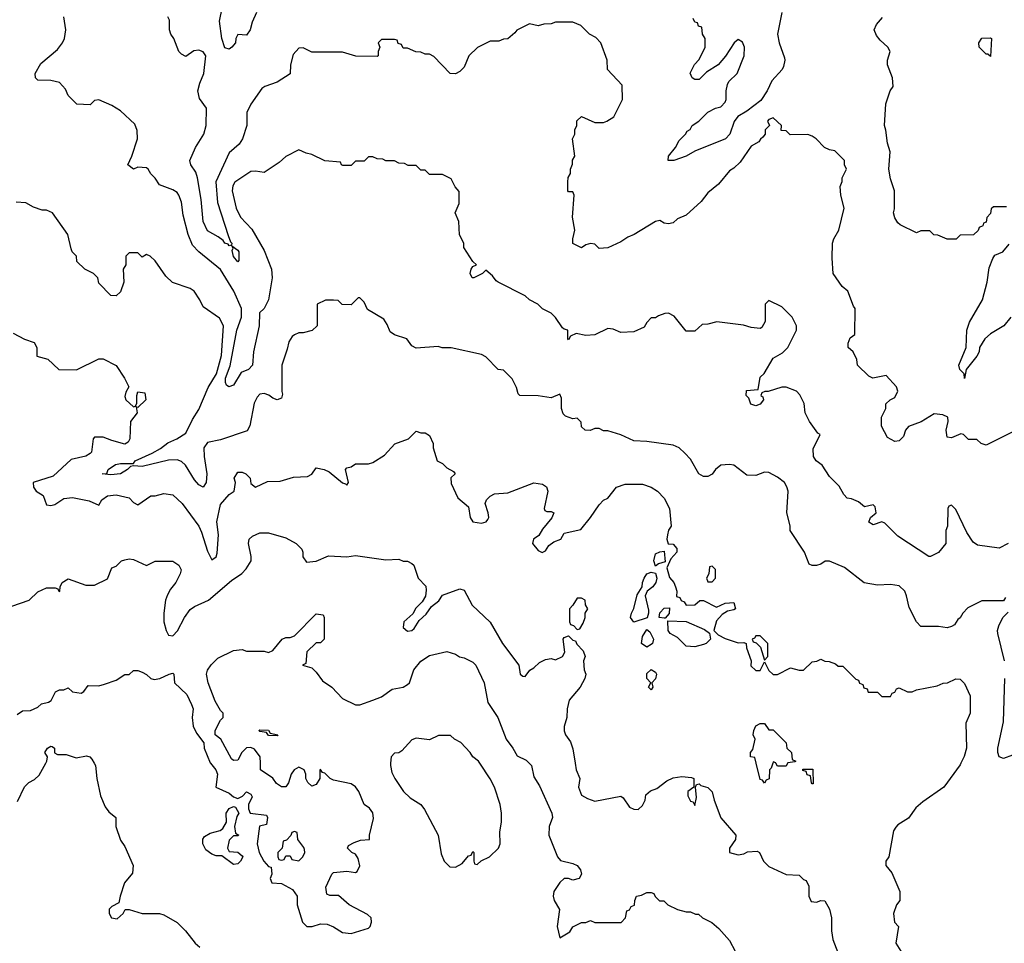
# Model space of a CAD drawing. Header units: inches. Extents: x 2348341 to 2479810, y 460419 to 613669.
# Tile 64 of 256: x 2383767 to 2388293, y 489173 to 493417. Entities that reach past the tile are written whole.
import ezdxf

# ---------------------------------------------------------------- set-up
doc = ezdxf.new("R2010")
doc.units = ezdxf.units.IN
doc.header["$MEASUREMENT"] = 0
doc.layers.add('C3488', color=7, linetype='Continuous')
doc.layers.add('C3489', color=7, linetype='Continuous')

msp = doc.modelspace()

# ---------------------------------------------------------------- linework, layer by layer
at = {"layer": 'C3488', "color": 2}
for points, elevation in [([(2383756.2, 489823.8), (2383788.7, 489891.3), (2383808.3, 489911.7), (2383834.6, 489925.4), (2383855.5, 489944.5), (2383886.4, 490000)], 142), ([(2384109.7, 490000), (2384115.3, 489990), (2384122, 489930), (2384138, 489850), (2384160.2, 489800.2), (2384176.4, 489776.4), (2384208, 489750), (2384209, 489710), (2384230, 489646), (2384250, 489618), (2384289, 489530), (2384284.7, 489495.3), (2384249.2, 489450), (2384228, 489390), (2384222, 489358), (2384190, 489342), (2384178, 489330), (2384178, 489310), (2384188, 489290), (2384214.4, 489285.6), (2384242, 489310), (2384252, 489328), (2384270, 489328.7), (2384330, 489309), (2384408.9, 489308.9), (2384430, 489304), (2384490, 489268.7), (2384529.4, 489229.4), (2384573.6, 489173.6), (2384594.6, 489154.6)], 142), ([(2384643.6, 490000), (2384668, 489970), (2384675.3, 489950), (2384668, 489890), (2384730, 489862), (2384750, 489846), (2384770, 489838), (2384791.3, 489848.7), (2384810, 489868), (2384830, 489858), (2384834.6, 489845.4), (2384818, 489810), (2384818, 489790), (2384826, 489770), (2384902, 489762), (2384906, 489750), (2384902, 489718), (2384868.4, 489711.6), (2384858, 489630), (2384868, 489590), (2384888.7, 489550), (2384910, 489526), (2384922, 489522), (2384926, 489490), (2384918, 489470), (2384926, 489450), (2384970, 489448), (2385020.4, 489420.4), (2385042, 489390), (2385042, 489350), (2385066, 489270), (2385086, 489250), (2385110.9, 489249.1), (2385150, 489262), (2385180.4, 489260.4), (2385208.9, 489248.9), (2385250, 489222), (2385290, 489218), (2385370, 489242), (2385378, 489250), (2385384.7, 489270), (2385382, 489290), (2385365.4, 489305.4), (2385282, 489350), (2385231.6, 489391.6), (2385192.7, 489392.7), (2385178, 489398), (2385174, 489430), (2385202, 489490), (2385210, 489498), (2385270, 489504), (2385310, 489498), (2385318, 489502), (2385330.8, 489529.2), (2385322, 489562), (2385310, 489582), (2385294, 489590), (2385274, 489610), (2385278, 489622), (2385303.6, 489636.4), (2385332.7, 489647.3), (2385374, 489650), (2385374, 489670), (2385393.7, 489746.3), (2385390, 489772), (2385374, 489794), (2385351, 489811), (2385326, 489870), (2385310, 489891), (2385290, 489904.7), (2385210, 489922), (2385194, 489930), (2385170, 489954), (2385158, 489958), (2385150, 489972), (2385146, 489970), (2385146, 489930), (2385130, 489902), (2385110, 489894), (2385092, 489912), (2385082, 489930), (2385082, 489950), (2385074, 489970), (2385050, 489982), (2385028.7, 489970), (2385015.3, 489950), (2385002, 489910), (2384990, 489892), (2384970, 489892), (2384947.1, 489907.1), (2384930, 489931.3), (2384874, 489970), (2384873, 490000)], 138), ([(2385472, 490000), (2385471.3, 489990), (2385478, 489958), (2385491.3, 489930), (2385531, 489870), (2385561.4, 489841.4), (2385610, 489811), (2385628.1, 489788.1), (2385690.8, 489670), (2385704, 489584), (2385718, 489550), (2385744.7, 489524.7), (2385770, 489522), (2385800.4, 489539.6), (2385830, 489574), (2385842, 489578), (2385850, 489594), (2385854, 489590), (2385854, 489550), (2385858, 489538), (2385870, 489534), (2385888, 489552), (2385926, 489570), (2385968, 489610), (2385975.3, 489630), (2385974.6, 489685.4), (2385982, 489730), (2385982, 489770), (2385975.3, 489810), (2385948.7, 489890), (2385930, 489928), (2385882, 490000)], 142), ([(2386109.2, 490000), (2386119, 489990), (2386130, 489938), (2386157, 489897), (2386213.2, 489770), (2386216, 489750), (2386201.2, 489710), (2386199, 489670), (2386239, 489570), (2386253.2, 489553.2), (2386310, 489539.3), (2386328.7, 489530), (2386345.2, 489510), (2386349, 489490), (2386338, 489470), (2386310, 489462.8), (2386290, 489470.8), (2386269.1, 489470.9), (2386250, 489452), (2386222, 489410), (2386219, 489390), (2386224, 489370), (2386248.4, 489328.4), (2386237.6, 489250), (2386250, 489198), (2386295.2, 489224.8), (2386310, 489248.7), (2386350, 489268), (2386370, 489268), (2386390, 489278), (2386410, 489268), (2386531.6, 489268.4), (2386552, 489290), (2386558, 489322), (2386570, 489326), (2386578, 489342), (2386592.7, 489347.3), (2386594, 489370), (2386602, 489390), (2386625.4, 489394.6), (2386650, 489406), (2386670, 489406), (2386682, 489402), (2386687.3, 489387.3), (2386708.4, 489368.4), (2386727.3, 489367.3), (2386746, 489350), (2386790, 489328), (2386830, 489318), (2386850, 489318), (2386872.7, 489307.3), (2386887.3, 489307.3), (2386906, 489290), (2386948.4, 489268.4), (2386980.4, 489240.4), (2387030, 489186), (2387056.4, 489136.4)], 138), ([(2386320.4, 490000), (2386325.2, 489970), (2386341.2, 489930), (2386335.1, 489890), (2386350, 489854), (2386377.5, 489837.5), (2386410, 489826), (2386530, 489848), (2386540.4, 489840.4), (2386570, 489798), (2386590, 489788.7), (2386610, 489788), (2386630, 489806), (2386642, 489830), (2386644.7, 489855.3), (2386666, 489874), (2386695.3, 489884.7), (2386741.4, 489918.6), (2386770, 489932.7), (2386810, 489939), (2386854.6, 489934.6), (2386866, 489930), (2386866, 489890), (2386838, 489870), (2386838, 489850), (2386850, 489826), (2386862, 489822), (2386870, 489806), (2386878, 489842), (2386874, 489890), (2386878, 489902), (2386890, 489906), (2386898, 489898), (2386930, 489888.7), (2386950, 489868), (2386959, 489830), (2386989.1, 489749.1), (2387059, 489670), (2387058, 489650), (2387029.4, 489610), (2387029.5, 489589.5), (2387070, 489579.6), (2387096.1, 489583.9), (2387112.7, 489592.7), (2387156.5, 489596.5), (2387168, 489590), (2387186, 489550), (2387210, 489526), (2387290, 489488.7), (2387350, 489486), (2387370, 489466), (2387382, 489462), (2387394.6, 489434.6), (2387394, 489390), (2387405.2, 489365.2), (2387430, 489362), (2387450, 489368.7), (2387468, 489368), (2387488.7, 489330), (2387499, 489290), (2387499, 489230), (2387505.2, 489190), (2387535.3, 489110)], 134), ([(2387228.3, 490000), (2387222, 489978), (2387214, 489970), (2387211.6, 489928.4), (2387198, 489922), (2387190, 489908.7), (2387182, 489922), (2387170, 489926), (2387152.2, 490000)], 130), ([(2387297, 490000), (2387290, 489986), (2387250, 489986), (2387243, 490000)], 130), ([(2388093.9, 490000), (2388090, 489992), (2388015.3, 489890), (2387918, 489822), (2387885.6, 489794.4), (2387852.9, 489747.1), (2387803.6, 489716.4), (2387794, 489706), (2387784, 489690), (2387762, 489570), (2387749, 489550), (2387748.7, 489530), (2387776.5, 489496.5), (2387812, 489410), (2387812.3, 489370), (2387797.2, 489350), (2387784, 489310), (2387788, 489270), (2387806, 489250), (2387793.6, 489173.6), (2387824.7, 489124.7)], 130)]:
    msp.add_lwpolyline(points, dxfattribs=dict(at, elevation=elevation))
for points, elevation in [([(2387410, 489906), (2387406, 489910), (2387402, 489942), (2387387.3, 489947.3), (2387382, 489962), (2387367.3, 489967.3), (2387367.3, 489972.7), (2387412.7, 489972.7), (2387414, 489906)], 130), ([(2384750, 489535.3), (2384695.3, 489575.3), (2384670, 489575.3), (2384650, 489582), (2384622, 489602), (2384608.7, 489630), (2384608.9, 489651.1), (2384616.4, 489663.6), (2384642, 489678), (2384688.9, 489691.1), (2384700.4, 489699.6), (2384718, 489730), (2384715.3, 489770), (2384730, 489792), (2384750, 489802), (2384758, 489798), (2384774, 489770), (2384765.4, 489754.6), (2384754, 489710), (2384758, 489678), (2384774, 489670), (2384770, 489666), (2384750, 489666), (2384730, 489646), (2384722, 489610), (2384730, 489594), (2384770, 489592), (2384790, 489574), (2384792, 489570), (2384782, 489550), (2384770, 489538)], 138), ([(2385030, 489686), (2385018, 489682), (2385012.7, 489667.3), (2384992.7, 489647.3), (2384978, 489642), (2384974, 489610), (2384954, 489590), (2384954, 489570), (2384958, 489558), (2384970, 489554), (2384982, 489558), (2384990, 489574), (2385010, 489574), (2385018, 489558), (2385050, 489552), (2385068, 489570), (2385078, 489590), (2385076.4, 489603.6), (2385073.6, 489613.6), (2385046, 489650), (2385042, 489682)], 138)]:
    msp.add_lwpolyline(points, close=True, dxfattribs=dict(at, elevation=elevation))
at = {"layer": 'C3489', "color": 2}
for points, elevation in [([(2384856, 493450), (2384835.2, 493404.8), (2384826, 493370), (2384810, 493346), (2384770, 493348), (2384761, 493330), (2384758, 493310), (2384742, 493290), (2384730, 493282), (2384710, 493288), (2384696, 493330), (2384685.2, 493410), (2384698, 493470)], 114), ([(2388311, 491010), (2388269.1, 490989.1), (2388170, 491002), (2388150, 491015.3), (2388120.2, 491060.2), (2388070, 491166), (2388050, 491186), (2388038, 491182), (2388034, 491170), (2388032, 491090), (2388024.7, 491070), (2388024.7, 491010), (2387990, 490968.7), (2387954, 490950), (2387946, 490950), (2387803.2, 491043.2), (2387743.1, 491103.1), (2387730, 491108.7), (2387690, 491095.3), (2387670, 491108), (2387678, 491130), (2387704, 491150), (2387699, 491179), (2387690, 491188), (2387650, 491178), (2387622, 491202), (2387590, 491215.3), (2387570, 491218), (2387554.6, 491234.6), (2387533.6, 491273.6), (2387490, 491318), (2387455.3, 491370), (2387428.7, 491390), (2387415.3, 491410), (2387414.6, 491445.4), (2387446, 491510), (2387436.4, 491516.4), (2387398, 491570), (2387378, 491610), (2387372.9, 491652.9), (2387353.6, 491693.6), (2387338, 491710), (2387290, 491728.7), (2387270, 491728.7), (2387208, 491708), (2387192, 491708), (2387178, 491702), (2387174, 491690), (2387183.6, 491683.6), (2387186, 491670), (2387170.5, 491649.5), (2387150, 491642.7), (2387128, 491650), (2387118, 491678), (2387106, 491690), (2387107.3, 491712.7), (2387162, 491718), (2387170, 491774), (2387188.4, 491791.6), (2387230, 491862), (2387273.6, 491886.4), (2387298, 491910), (2387338, 491990), (2387338, 492010), (2387318, 492050), (2387270, 492098), (2387210, 492126), (2387194, 492110), (2387194, 492030), (2387178, 492002), (2387170, 491998), (2387130, 492002), (2387093.6, 492013.6), (2386971.6, 492028.4), (2386930, 492018), (2386903.6, 492016.4), (2386870, 491986), (2386830, 491986), (2386774.6, 492054.6), (2386750, 492068), (2386732.7, 492067.3), (2386703.6, 492056.4), (2386690, 492046), (2386670, 492046), (2386650, 492026), (2386636.9, 492003.1), (2386590, 491982), (2386530, 491979), (2386495.1, 491995.1), (2386470, 491997.2), (2386410, 491969.2), (2386370, 491965.2), (2386324.7, 491975.3), (2386298, 491962), (2386290, 491946), (2386286, 491950), (2386286, 491990), (2386270, 491994), (2386261.5, 492001.5), (2386230, 492048), (2386210, 492068), (2386170, 492088), (2386148, 492110), (2386110, 492128.7), (2386090, 492148), (2385966, 492210), (2385956.4, 492216.4), (2385940.4, 492240.4), (2385910, 492266), (2385894, 492250), (2385854, 492230), (2385846, 492230), (2385838, 492250), (2385842, 492270), (2385850, 492282), (2385866, 492290), (2385850, 492306), (2385808.7, 492370), (2385808, 492390), (2385788.9, 492428.9), (2385786, 492490), (2385768, 492530), (2385787.3, 492572.7), (2385787.3, 492627.3), (2385768.4, 492648.4), (2385750, 492686), (2385710, 492706), (2385650, 492706), (2385630, 492726), (2385610, 492726), (2385590, 492746), (2385552.7, 492747.3), (2385536.4, 492756.4), (2385510, 492758), (2385490, 492768), (2385450, 492768), (2385436.4, 492776.4), (2385410, 492778), (2385390, 492786), (2385370, 492786), (2385350, 492766), (2385310, 492766), (2385290, 492746), (2385252.7, 492747.3), (2385246, 492750), (2385242, 492762), (2385170, 492768), (2385110, 492798), (2385083.1, 492803.1), (2385050, 492818), (2384990, 492788), (2384959.8, 492760.2), (2384899.8, 492720.2), (2384890, 492715.3), (2384850, 492721.2), (2384830, 492719), (2384756, 492670), (2384746.9, 492653.1), (2384743.8, 492630), (2384762, 492550), (2384782, 492510), (2384833.8, 492453.8), (2384890, 492356), (2384924.9, 492270), (2384927.3, 492230), (2384911, 492130), (2384891, 492090), (2384868.4, 492070), (2384867.2, 492010), (2384842, 491890), (2384837.1, 491830), (2384818.8, 491810), (2384784.8, 491795.2), (2384750, 491737.2), (2384728.7, 491730), (2384718, 491738), (2384712.3, 491750), (2384713.3, 491770), (2384734.5, 491825.5), (2384765.3, 491990), (2384786.3, 492050), (2384787, 492090), (2384751.8, 492170), (2384689.6, 492269.6), (2384589.5, 492349.5), (2384560.7, 492380.7), (2384540.9, 492430), (2384518.9, 492518.9), (2384510, 492578), (2384499, 492610), (2384490, 492622), (2384470, 492635.3), (2384410, 492658), (2384390, 492688), (2384370, 492708), (2384358, 492730), (2384350, 492735.3), (2384310, 492739), (2384290, 492729.2), (2384264, 492750), (2384282, 492790), (2384308, 492870), (2384307.3, 492907.3), (2384296.4, 492936.4), (2384230, 492998), (2384190, 493022), (2384130, 493048), (2384110, 493046), (2384090, 493026), (2384030, 493028), (2383990, 493068), (2383978, 493098), (2383950, 493128), (2383910, 493138), (2383850, 493139), (2383839, 493150), (2383838, 493170), (2383864, 493216), (2383940.1, 493279.9), (2383963.7, 493310), (2383972.3, 493330), (2383979.5, 493370), (2383969.4, 493429.4)], 122), ([(2388335.3, 491524.7), (2388210, 491462), (2388186, 491470), (2388167.3, 491487.3), (2388128.4, 491488.4), (2388106, 491510), (2388093.6, 491513.6), (2388050, 491495.3), (2388030, 491498), (2388026, 491530), (2388035.1, 491570), (2388034, 491590), (2388010, 491601.2), (2387970, 491605.2), (2387910.4, 491569.6), (2387852.8, 491547.2), (2387838.8, 491530), (2387830, 491502), (2387810, 491482), (2387790, 491478), (2387756.4, 491496.4), (2387728.4, 491548.4), (2387728.7, 491590), (2387748, 491630), (2387749.1, 491650.9), (2387768, 491670), (2387790, 491681), (2387803.7, 491710), (2387797, 491730), (2387750, 491782), (2387688.9, 491768.9), (2387670, 491778), (2387618, 491830), (2387614.6, 491854.6), (2387598, 491890), (2387575.3, 491910), (2387575.3, 491930), (2387584.7, 491955.3), (2387606, 491970), (2387608, 492090), (2387600.2, 492100.2), (2387573.2, 492170), (2387548, 492190), (2387506, 492250), (2387501.2, 492321.2), (2387503.7, 492390), (2387509.3, 492410), (2387532.7, 492450), (2387557.2, 492550), (2387542, 492610), (2387538, 492650), (2387547.3, 492672.7), (2387548, 492690), (2387568, 492730), (2387558, 492750), (2387558, 492770), (2387514.6, 492814.6), (2387490, 492818), (2387466, 492830), (2387428, 492870), (2387410, 492882), (2387390, 492888.7), (2387308.4, 492888.4), (2387290, 492906), (2387267.3, 492907.3), (2387268, 492930), (2387230, 492966), (2387210, 492958), (2387204.7, 492950), (2387214, 492930), (2387194, 492910), (2387194, 492890), (2387183.6, 492876.4), (2387171.6, 492868.4), (2387164.7, 492855.3), (2387130, 492835.3), (2387078.5, 492761.5), (2387050, 492734), (2387030, 492722), (2386979.1, 492660.9), (2386930, 492621.2), (2386898.8, 492581.2), (2386830, 492519), (2386790, 492502), (2386770, 492484), (2386750, 492478), (2386730, 492482), (2386710, 492494), (2386690, 492488.7), (2386590.7, 492429.3), (2386562, 492418), (2386530, 492395.3), (2386470, 492368), (2386430, 492366), (2386410, 492386), (2386390, 492388), (2386370, 492382), (2386350, 492368.7), (2386310, 492388), (2386309.2, 492410), (2386318, 492450), (2386308, 492510), (2386315.3, 492610), (2386310, 492626), (2386290, 492626), (2386286, 492630), (2386286, 492670), (2386288.4, 492691.6), (2386298, 492710), (2386298, 492730), (2386307.3, 492752.7), (2386308.4, 492771.6), (2386318, 492790), (2386308.7, 492870), (2386318, 492890), (2386318, 492910), (2386328, 492930), (2386328.4, 492951.6), (2386350, 492972), (2386410, 492944.7), (2386450, 492944.7), (2386466, 492950), (2386498, 492970), (2386538, 493050), (2386536.4, 493116.4), (2386468.4, 493188.4), (2386468, 493230), (2386438, 493310), (2386414.6, 493334.6), (2386386, 493350), (2386346, 493390), (2386310, 493406), (2386230, 493406), (2386210, 493398), (2386176.4, 493396.4), (2386150, 493388.7), (2386110, 493398), (2386051.6, 493368.4), (2386043.6, 493356.4), (2386010, 493328.7), (2385990, 493328), (2385970, 493318), (2385930, 493318), (2385871.1, 493288.9), (2385832, 493250), (2385810, 493198), (2385790, 493178), (2385770, 493168), (2385746, 493170), (2385670, 493248), (2385650, 493258), (2385630, 493258), (2385610, 493268), (2385588.4, 493268.4), (2385550, 493286), (2385530, 493286), (2385522, 493302), (2385507.3, 493307.3), (2385502, 493322), (2385490, 493326), (2385430, 493326), (2385414, 493310), (2385422, 493290), (2385414, 493270), (2385414, 493250), (2385410, 493248), (2385311.6, 493248.4), (2385250, 493268), (2385110, 493268), (2385070, 493288), (2385050, 493286), (2385023.6, 493256.4), (2385011.3, 493210), (2385010, 493168), (2384950.9, 493129.1), (2384894, 493110), (2384879.6, 493100.4), (2384830, 493028), (2384811.3, 492990), (2384810.8, 492930), (2384790.8, 492870), (2384775.8, 492844.2), (2384730, 492805.2), (2384668, 492672), (2384676.3, 492576.3), (2384724.9, 492424.9), (2384735.3, 492395.3), (2384742, 492390), (2384739.6, 492380.4), (2384730, 492378), (2384725.6, 492385.6), (2384710, 492389.4), (2384702, 492402), (2384678.9, 492418.9), (2384630, 492446.6), (2384610, 492488.7), (2384600.4, 492590), (2384584.7, 492690), (2384576, 492716), (2384552.7, 492750), (2384549, 492770), (2384575.3, 492830), (2384612.7, 492890), (2384624, 492930), (2384625.2, 493010), (2384594, 493054), (2384586, 493090), (2384594.2, 493125.8), (2384613.2, 493170), (2384622.7, 493250), (2384610, 493269), (2384590, 493276), (2384567.1, 493272.9), (2384530, 493248), (2384510, 493258), (2384498, 493270), (2384475.3, 493330), (2384462, 493350), (2384455.3, 493370), (2384454.6, 493414.6), (2384448, 493430)], 118), ([(2387270.4, 493450), (2387250.4, 493350), (2387257.6, 493310), (2387282, 493242), (2387284.2, 493230), (2387278.7, 493201.3), (2387272.5, 493187.5), (2387224.6, 493135.4), (2387203, 493090), (2387174.3, 493045.7), (2387110, 492996), (2387067.7, 492972.3), (2387050.6, 492949.4), (2387031, 492890), (2387011.3, 492870), (2386870, 492813.2), (2386830, 492789), (2386774, 492770), (2386748, 492770), (2386748.7, 492790), (2386782, 492830), (2386799, 492861), (2386828, 492890), (2386835.3, 492904.7), (2386848.4, 492911.6), (2386858, 492930), (2386888, 492950), (2386930, 492992), (2386966, 493010), (2386990, 493016), (2387010, 493038), (2387015.1, 493050), (2387014.5, 493090), (2387020.7, 493119.3), (2387027, 493133), (2387065.2, 493170), (2387097, 493250), (2387098.4, 493290), (2387090, 493313.2), (2387070, 493325.2), (2387051, 493310), (2387010.7, 493249.3), (2386978, 493210), (2386924, 493176), (2386890, 493142), (2386870, 493142), (2386858, 493150), (2386848.9, 493171.1), (2386868.4, 493211.6), (2386890, 493234), (2386918, 493290), (2386918, 493330), (2386906, 493350), (2386902, 493382), (2386887.3, 493387.3), (2386882, 493402), (2386870, 493406), (2386862, 493422)], 114), ([(2388303.6, 492556.4), (2388243.6, 492556.4), (2388232.7, 492547.3), (2388230, 492526), (2388212.7, 492507.3), (2388210, 492486), (2388198, 492482), (2388194, 492470), (2388178, 492462), (2388172.7, 492447.3), (2388152, 492428), (2388090, 492426), (2388072, 492408), (2388030, 492408), (2387987.3, 492427.3), (2387968.4, 492428.4), (2387950, 492446), (2387910, 492446), (2387890, 492438), (2387814.6, 492474.6), (2387803.1, 492483.1), (2387790, 492506), (2387784, 492530), (2387788, 492548), (2387788, 492630), (2387770, 492686), (2387762, 492730), (2387768, 492810), (2387755.3, 492850), (2387748.9, 492908.9), (2387742, 492930), (2387749, 493030), (2387768.7, 493090), (2387782, 493110), (2387779, 493150), (2387755.3, 493210), (2387755.3, 493230), (2387768, 493270), (2387758, 493290), (2387722, 493322), (2387704.7, 493344.7), (2387695.3, 493370), (2387706, 493394), (2387732.9, 493427.1)], 114), ([(2388298, 490762), (2388290, 490746), (2388190, 490746), (2388125.4, 490714.6), (2388102, 490690), (2388090, 490668), (2388079.6, 490660.4), (2388063.6, 490636.4), (2388050, 490628), (2388030, 490622), (2387990, 490628), (2387910, 490628), (2387889.1, 490649.1), (2387855.3, 490715.3), (2387844, 490770), (2387835.3, 490790), (2387810, 490815.3), (2387770, 490822), (2387710, 490818), (2387648.9, 490828.9), (2387559, 490899), (2387490, 490928.7), (2387470, 490928.7), (2387450, 490915.3), (2387430, 490909), (2387410, 490909), (2387395.3, 490915.3), (2387374, 490970), (2387308, 491070), (2387308.4, 491091.6), (2387294, 491150), (2387299, 491250), (2387294, 491270), (2387282, 491290), (2387250, 491314), (2387210, 491335.3), (2387190, 491338), (2387150, 491322), (2387110, 491324), (2387050, 491369), (2387030, 491373.2), (2386990, 491369), (2386964.7, 491350), (2386950, 491328), (2386930, 491318), (2386910, 491318), (2386888, 491330), (2386850, 491398), (2386824.7, 491424.7), (2386798, 491450), (2386770, 491462), (2386650, 491479), (2386590, 491482), (2386530, 491508.7), (2386470, 491528), (2386450, 491528), (2386430, 491538), (2386410, 491538), (2386388.9, 491528.9), (2386366, 491530), (2386350, 491546), (2386348, 491568), (2386330, 491586), (2386310, 491582), (2386275.5, 491595.5), (2386265.1, 491605.1), (2386258, 491630), (2386258, 491678), (2386250, 491695.3), (2386210, 491679), (2386150, 491689), (2386066, 491690), (2386058, 491698), (2386050, 491726), (2386030, 491766), (2385990, 491806), (2385966, 491810), (2385910, 491868), (2385890, 491878), (2385750, 491909), (2385709, 491909), (2385690, 491915.3), (2385590, 491908), (2385570, 491918), (2385546, 491950), (2385490, 491968.7), (2385470, 491982), (2385456.5, 492016.5), (2385440.2, 492040.2), (2385365.2, 492085.2), (2385350, 492118), (2385330, 492138), (2385322, 492138), (2385290, 492106), (2385248.4, 492108.4), (2385230, 492126), (2385210, 492128), (2385172.7, 492127.3), (2385134, 492110), (2385134, 492010), (2385111.6, 491988.4), (2385070, 491978), (2385050, 491978), (2385030, 491968), (2385019.6, 491960.4), (2385003.6, 491936.4), (2384996.9, 491903.1), (2384972, 491830), (2384971.6, 491708.4), (2384975.3, 491695.3), (2384970, 491678), (2384950, 491669.2), (2384930, 491677.2), (2384911.9, 491691.9), (2384890, 491699.3), (2384870, 491695.3), (2384858, 491682), (2384845.2, 491654.8), (2384824, 491550), (2384812.5, 491527.5), (2384690, 491486.6), (2384630, 491474.5), (2384612.7, 491450), (2384614, 491410), (2384626.7, 491330), (2384624, 491290), (2384610.7, 491269.3), (2384590, 491279.3), (2384570, 491302.7), (2384529.2, 491370), (2384510, 491386), (2384490, 491393.6), (2384450, 491393.3), (2384330, 491363.5), (2384290, 491367), (2384276.3, 491363.7), (2384262.8, 491350), (2384229.7, 491329.7), (2384186, 491326), (2384146, 491330), (2384168, 491332), (2384174, 491350), (2384207, 491373), (2384230, 491377.6), (2384290, 491378), (2384297.2, 491390), (2384375.1, 491424.9), (2384413.4, 491446.6), (2384447.3, 491472.8), (2384489.2, 491490), (2384530, 491517.3), (2384560.4, 491579.6), (2384590, 491624.9), (2384633, 491727), (2384671.1, 491790), (2384694.2, 491874.2), (2384704, 492010), (2384684.7, 492044.7), (2384610, 492098), (2384595.3, 492130), (2384568, 492170), (2384550, 492182), (2384469.4, 492209.4), (2384438, 492238), (2384390, 492308), (2384366, 492330), (2384350, 492338), (2384330, 492326), (2384310, 492346), (2384270, 492346), (2384254, 492330), (2384254, 492290), (2384242, 492270), (2384244.7, 492210), (2384230, 492166), (2384210, 492148), (2384186, 492150), (2384130, 492206), (2384126, 492230), (2384106, 492250), (2384066, 492270), (2384030, 492306), (2384028, 492330), (2384008, 492350), (2384003.1, 492363.1), (2383988.7, 492430), (2383918, 492530), (2383890, 492542), (2383870, 492542), (2383830, 492555.3), (2383794.6, 492574.6), (2383750, 492578)], 126), ([(2388322.8, 492050), (2388290.8, 492010), (2388230, 491973.2), (2388203, 491950), (2388179.1, 491910), (2388177.3, 491890), (2388166.8, 491870), (2388117.3, 491810), (2388110, 491768), (2388109, 491789), (2388088.7, 491808.7), (2388084, 491830), (2388117.2, 491910), (2388121.2, 491990), (2388132.7, 492027.3), (2388192.3, 492130), (2388214, 492210), (2388223.1, 492276.9), (2388240.4, 492319.6), (2388250, 492334), (2388286, 492350), (2388315.3, 492384.7)], 114), ([(2383736.4, 491976.4), (2383788.4, 491948.4), (2383833.6, 491933.6), (2383846, 491910), (2383846, 491870), (2383896.4, 491856.4), (2383946, 491810), (2384027.3, 491807.3), (2384130, 491858), (2384150, 491858), (2384210, 491828), (2384248.7, 491770), (2384268, 491730), (2384254.6, 491705.4), (2384250, 491686), (2384255.3, 491670), (2384290, 491638), (2384299.6, 491640.4), (2384304.7, 491655.3), (2384304.7, 491690), (2384310, 491706), (2384342, 491702), (2384346, 491670), (2384310, 491634), (2384302, 491638), (2384306, 491610), (2384275.3, 491570), (2384272.7, 491490), (2384264.7, 491475.3), (2384250, 491466.8), (2384190, 491482.8), (2384150, 491498.8), (2384110, 491498), (2384104, 491490), (2384097.2, 491430), (2384090, 491422.8), (2384070, 491410.8), (2384003.7, 491396.3), (2383920.2, 491319.8), (2383829, 491290), (2383830, 491268), (2383842, 491250), (2383874, 491230), (2383890, 491188), (2383910, 491184), (2383928.9, 491188.9), (2383970, 491217.2), (2384010, 491221.2), (2384085.6, 491205.6), (2384130, 491186), (2384144.7, 491210), (2384170, 491229.2), (2384210, 491232.7), (2384270, 491219), (2384290, 491198), (2384310, 491188), (2384370, 491228.7), (2384390, 491229), (2384430, 491239), (2384470, 491234), (2384514.2, 491194.2), (2384590, 491088.7), (2384602.5, 491062.5), (2384630, 490975.3), (2384650, 490934), (2384670, 490948.7), (2384674.9, 490965.1), (2384680.3, 491050), (2384673.7, 491110), (2384690, 491188.7), (2384730, 491235.3), (2384752, 491250), (2384758, 491290), (2384752, 491310), (2384770, 491338), (2384790, 491338), (2384806, 491330), (2384826, 491310), (2384830, 491286), (2384850, 491268), (2384905.4, 491294.6), (2384963.6, 491296.4), (2385025.4, 491314.6), (2385090, 491318), (2385110, 491328), (2385130, 491358), (2385166, 491350), (2385190, 491339), (2385250, 491289.2), (2385264.7, 491284.7), (2385270, 491278), (2385278, 491290), (2385264.7, 491350), (2385270, 491358), (2385290, 491362), (2385310, 491375.3), (2385370, 491375.3), (2385390, 491382), (2385443.6, 491416.4), (2385491.6, 491468.4), (2385554, 491490), (2385590, 491526), (2385610, 491518), (2385630, 491518), (2385650, 491506), (2385668, 491470), (2385668, 491450), (2385686, 491390), (2385710, 491378), (2385730, 491358), (2385760.4, 491340.4), (2385768, 491330), (2385749.1, 491310.9), (2385750, 491286), (2385780.2, 491220.2), (2385830, 491178), (2385837.2, 491130), (2385850, 491109.3), (2385890, 491103.7), (2385910.5, 491109.5), (2385919.3, 491120.7), (2385924, 491130), (2385920.7, 491150), (2385906.4, 491193.6), (2385912, 491210), (2385930, 491228), (2385950, 491238), (2386010, 491242), (2386130, 491288), (2386170, 491282), (2386188, 491270), (2386195.3, 491250), (2386177.2, 491170), (2386181.5, 491161.5), (2386190, 491157.2), (2386210, 491157.2), (2386222, 491150), (2386212.5, 491127.5), (2386170, 491076), (2386152.7, 491047.3), (2386128.7, 491030), (2386124, 491010), (2386150, 490978), (2386168.9, 490968.9), (2386183.6, 490976.4), (2386199.8, 491000.2), (2386222, 491018), (2386254, 491030), (2386270, 491058), (2386346, 491074), (2386391.3, 491130), (2386430, 491188), (2386451.1, 491208.9), (2386470, 491218), (2386510, 491268), (2386550, 491282), (2386630, 491282), (2386670, 491268.7), (2386698, 491250), (2386730, 491218), (2386753.2, 491170), (2386762, 491090), (2386749.3, 491070.7), (2386744, 491050), (2386742, 491030), (2386748, 491008), (2386770, 491006), (2386787.3, 490987.3), (2386788, 490970), (2386760.2, 490939.8), (2386742, 490898), (2386753.6, 490853.6), (2386774, 490830), (2386782, 490810), (2386788, 490790), (2386786, 490766), (2386802, 490762), (2386807.3, 490747.3), (2386822, 490742), (2386830, 490726), (2386870, 490728), (2386892.7, 490747.3), (2386910, 490748), (2386970, 490718), (2387010, 490735.3), (2387050, 490738), (2387058, 490710), (2387050, 490704.7), (2387020.4, 490699.6), (2386996.4, 490683.6), (2386970, 490654), (2386958, 490610), (2386978, 490590), (2387010, 490574), (2387070, 490554), (2387095.3, 490555.3), (2387106, 490550), (2387108, 490530), (2387129.2, 490470), (2387127, 490447), (2387150, 490426), (2387170, 490426), (2387190, 490466), (2387210, 490426), (2387230, 490408), (2387250, 490408), (2387310, 490438), (2387350, 490428), (2387370, 490428), (2387410, 490466), (2387431.6, 490468.4), (2387450, 490478), (2387468.4, 490468.4), (2387487.3, 490467.3), (2387516.4, 490456.4), (2387530, 490446), (2387550, 490446), (2387610, 490386), (2387622, 490382), (2387627.3, 490367.3), (2387642, 490362), (2387647.3, 490347.3), (2387662, 490342), (2387667.3, 490327.3), (2387710, 490326), (2387730, 490306), (2387770, 490306), (2387778, 490322), (2387790, 490326), (2387798, 490342), (2387810, 490346), (2387848.4, 490328.4), (2387870, 490328), (2387890, 490338), (2387983.6, 490356.4), (2388011.6, 490368.4), (2388031.1, 490368.9), (2388070, 490388), (2388090, 490386), (2388110, 490366), (2388135.3, 490310), (2388135.3, 490230), (2388116.4, 490183.6), (2388119, 490070), (2388109.1, 490030.9), (2388093.9, 490000)], 130), ([(2383730, 490722), (2383810, 490748.7), (2383850, 490788), (2383890, 490806), (2383930, 490806), (2383942, 490802), (2383946, 490790), (2383951, 490789), (2383952, 490810), (2383962, 490830), (2383990, 490848), (2384070, 490818), (2384110, 490818), (2384170, 490848), (2384190, 490898), (2384210, 490906), (2384234, 490930), (2384250, 490935.3), (2384270, 490939), (2384290, 490936), (2384350, 490908.7), (2384390, 490928), (2384470, 490928), (2384498, 490910), (2384508.4, 490888.4), (2384504, 490870), (2384484, 490830), (2384459.3, 490800.7), (2384445.6, 490774.4), (2384437.2, 490750), (2384429.2, 490690), (2384429.3, 490650), (2384439.3, 490610), (2384450, 490589), (2384470, 490585.2), (2384491.9, 490608.1), (2384523.8, 490670), (2384550, 490707), (2384570, 490720.7), (2384634.8, 490750), (2384740.9, 490839.1), (2384787.7, 490872.3), (2384807.1, 490892.9), (2384831.3, 490930), (2384831.3, 490950), (2384818, 491010), (2384822, 491030), (2384836.9, 491043.1), (2384870, 491059), (2384910, 491059), (2384990, 491035.3), (2385038, 491010), (2385063.1, 490983.1), (2385068.7, 490970), (2385068.7, 490948.7), (2385084.7, 490924.7), (2385130, 490929.2), (2385186.4, 490953.6), (2385270.8, 490949.2), (2385310, 490954), (2385450, 490935.3), (2385510, 490938), (2385528.9, 490928.9), (2385550, 490928), (2385570, 490918), (2385578, 490910), (2385599, 490850), (2385634, 490814), (2385636, 490796), (2385631.5, 490768.5), (2385617.6, 490742.4), (2385587.7, 490712.3), (2385574, 490686), (2385532, 490650), (2385530, 490624), (2385550, 490607.3), (2385570, 490609.6), (2385580.6, 490619.4), (2385603.8, 490656.2), (2385635.1, 490684.9), (2385660.3, 490719.7), (2385694.2, 490745.8), (2385710, 490772.7), (2385790, 490801.2), (2385810, 490795.3), (2385846.3, 490726.3), (2385930, 490648.7), (2385986, 490550), (2386062, 490450), (2386068, 490410), (2386080.4, 490400.4), (2386090, 490398), (2386111.6, 490428.4), (2386130, 490438), (2386156.9, 490463.1), (2386183.5, 490476.5), (2386210, 490481.2), (2386230, 490475.3), (2386262, 490490), (2386272, 490510), (2386264.7, 490570), (2386270, 490578), (2386290, 490586), (2386310, 490566), (2386322, 490562), (2386327.3, 490547.3), (2386356.4, 490516.4), (2386366, 490490), (2386358, 490470), (2386362, 490430), (2386368.7, 490410), (2386364, 490390), (2386342.7, 490350), (2386292.3, 490290), (2386283.7, 490250), (2386281.2, 490210), (2386269.2, 490169.2), (2386269.1, 490149.1), (2386275.3, 490130), (2386298, 490098), (2386310, 490066), (2386320.4, 490000)], 134), ([(2384873, 490000), (2384872, 490030), (2384845.4, 490065.4), (2384830, 490072), (2384809, 490071), (2384788, 490050), (2384770, 490014), (2384750, 490012), (2384739.6, 490019.6), (2384692, 490110), (2384664.7, 490130), (2384666, 490150), (2384690, 490198), (2384702, 490210), (2384702, 490230), (2384690, 490242), (2384666, 490286), (2384633.4, 490370), (2384624.9, 490410), (2384630, 490428), (2384647.1, 490452.9), (2384676.9, 490483.1), (2384750, 490518), (2384790, 490522), (2384810, 490515.3), (2384890, 490515.3), (2384910, 490508.7), (2384930, 490518), (2384974, 490570), (2384990, 490578), (2385010, 490578), (2385030, 490586), (2385130, 490686), (2385162, 490682), (2385166, 490670), (2385166, 490570), (2385150, 490554), (2385130, 490554), (2385087.3, 490512.7), (2385082, 490458), (2385066, 490450), (2385110, 490438), (2385130, 490418), (2385158, 490378), (2385202, 490350), (2385250, 490298), (2385310, 490269), (2385330, 490268.7), (2385390, 490289.2), (2385430, 490305.2), (2385478.8, 490341.2), (2385530, 490349.3), (2385550, 490361.2), (2385558.8, 490370), (2385578, 490430), (2385610.9, 490469.1), (2385650, 490495.3), (2385730, 490514), (2385770, 490502), (2385789.2, 490489.2), (2385810, 490484), (2385850, 490464), (2385864, 490450), (2385901.2, 490370), (2385918.9, 490278.9), (2385965.2, 490210), (2386002.7, 490110), (2386033.2, 490070), (2386053.6, 490033.6), (2386094.8, 490014.8), (2386109.2, 490000)], 138), ([(2388293.2, 490470), (2388263.1, 490596.9), (2388262, 490610), (2388268.4, 490631.6), (2388286, 490670), (2388310, 490694)], 126), ([(2383755.3, 490224.7), (2383779.8, 490240.2), (2383816.9, 490243.1), (2383850, 490258), (2383866.8, 490273.2), (2383899.8, 490280.2), (2383911.3, 490288.7), (2383931.6, 490328.4), (2383950, 490338), (2383970, 490338), (2383990, 490346), (2384010, 490328), (2384050, 490322), (2384062, 490330), (2384082, 490358), (2384130, 490355.3), (2384156.9, 490363.1), (2384210, 490382), (2384250, 490408), (2384270, 490408), (2384290, 490426), (2384310, 490426), (2384330, 490418), (2384350, 490408), (2384369.1, 490389.1), (2384385.2, 490385.2), (2384410.7, 490389.3), (2384454, 490410), (2384470, 490413.2), (2384475.3, 490410), (2384478, 490370), (2384535.5, 490315.5), (2384557.2, 490270), (2384564, 490250), (2384559, 490210), (2384564, 490170), (2384578.9, 490138.9), (2384613.2, 490093.2), (2384615.3, 490070), (2384642, 490002), (2384643.6, 490000)], 138), ([(2388330, 490037.2), (2388290, 490021.2), (2388269.1, 490029.1), (2388262.7, 490050), (2388262.7, 490070), (2388289.2, 490190), (2388296, 490390)], 126), ([(2387152.2, 490000), (2387146, 490026), (2387126, 490030), (2387126, 490050), (2387136.4, 490063.6), (2387148, 490110), (2387138, 490130), (2387142, 490150), (2387150, 490171.3), (2387170, 490182), (2387190, 490182), (2387210, 490154), (2387230, 490154), (2387290, 490094), (2387294, 490070), (2387314, 490050), (2387318, 490018), (2387334, 490010), (2387330, 490006), (2387298, 490002), (2387297, 490000)], 130), ([(2385882, 490000), (2385875.3, 490010), (2385849.3, 490029.3), (2385838, 490050), (2385794.6, 490094.6), (2385766, 490110), (2385747.3, 490127.3), (2385692.7, 490127.3), (2385650, 490108), (2385590, 490115.3), (2385570, 490108), (2385523.6, 490056.4), (2385510, 490048), (2385490, 490046), (2385474, 490030), (2385472, 490000)], 142), ([(2383886.4, 490000), (2383892, 490010), (2383894, 490030), (2383882, 490050), (2383894, 490070), (2383910, 490078), (2383916.4, 490076.4), (2383926, 490070), (2383927.3, 490047.3), (2383940.4, 490040.4), (2383980.4, 490040.4), (2384025.6, 490025.6), (2384073.6, 490033.6), (2384088.9, 490028.9), (2384099, 490019), (2384109.7, 490000)], 142), ([(2387243, 490000), (2387242, 490002), (2387230, 490006), (2387228.3, 490000)], 130)]:
    msp.add_lwpolyline(points, dxfattribs=dict(at, elevation=elevation))
for points, elevation in [([(2388230, 493248), (2388218, 493258), (2388210, 493258), (2388178, 493290), (2388175.3, 493310), (2388190, 493331.3), (2388230, 493334), (2388234, 493330)], 110), ([(2384770, 492304), (2384750, 492328), (2384743.1, 492356.9), (2384747.3, 492367.3), (2384742, 492378), (2384770, 492358), (2384774, 492350), (2384774.8, 492310)], 118), ([(2386690, 490906), (2386682, 490930), (2386690, 490962), (2386710, 490972), (2386730, 490974), (2386734, 490926), (2386703.6, 490916.4)], 130), ([(2386950, 490906), (2386938, 490902), (2386934, 490870), (2386924.7, 490850), (2386930, 490834), (2386950, 490834), (2386966, 490850), (2386966, 490890)], 130), ([(2386590, 490649), (2386575.3, 490670), (2386579, 490690), (2386589.3, 490710.7), (2386605.6, 490774.4), (2386628.7, 490810), (2386629.2, 490830), (2386637.2, 490850), (2386650, 490871), (2386670, 490878), (2386690, 490874), (2386696, 490850), (2386691.3, 490830), (2386678, 490810), (2386651.3, 490790), (2386642, 490770), (2386656.9, 490703.1), (2386658, 490690), (2386651.6, 490668.4)], 130), ([(2386350, 490758), (2386330, 490758), (2386310, 490726), (2386294, 490710), (2386294, 490650), (2386298, 490638), (2386312.7, 490632.7), (2386330, 490614), (2386342, 490618), (2386356.4, 490643.6), (2386366, 490670), (2386366, 490690), (2386378, 490710), (2386368.4, 490728.4), (2386366, 490750)], 134), ([(2386730, 490666), (2386706, 490670), (2386708.7, 490691.3), (2386730, 490712), (2386754, 490714), (2386751.6, 490688.4), (2386734, 490666)], 130), ([(2386650, 490534), (2386625.2, 490550), (2386630, 490582), (2386650, 490614), (2386663.6, 490603.6), (2386681, 490570), (2386676, 490550), (2386670, 490545.2)], 130), ([(2386870, 490535.3), (2386830, 490538), (2386790, 490578), (2386756.4, 490596.4), (2386748, 490610), (2386746, 490654), (2386830, 490652), (2386914.8, 490614.8), (2386938, 490598), (2386942, 490570), (2386922, 490550), (2386910, 490545.2)], 130), ([(2387170, 490586), (2387150, 490586), (2387144.7, 490575.3), (2387134, 490570), (2387138, 490558), (2387152.7, 490552.7), (2387172.7, 490532.7), (2387190, 490474), (2387206, 490490), (2387206, 490550)], 130), ([(2386670, 490338), (2386658, 490350), (2386668, 490370), (2386649.2, 490390), (2386650, 490412), (2386670, 490430.8), (2386690, 490418), (2386694, 490410), (2386690, 490388), (2386672, 490370), (2386678, 490350)], 130), ([(2384950, 490126), (2384910, 490128), (2384902, 490142), (2384870, 490146), (2384866, 490150), (2384870, 490154), (2384910, 490151.3), (2384918, 490138), (2384954, 490130)], 138)]:
    msp.add_lwpolyline(points, close=True, dxfattribs=dict(at, elevation=elevation))

doc.saveas('drawing.dxf')
